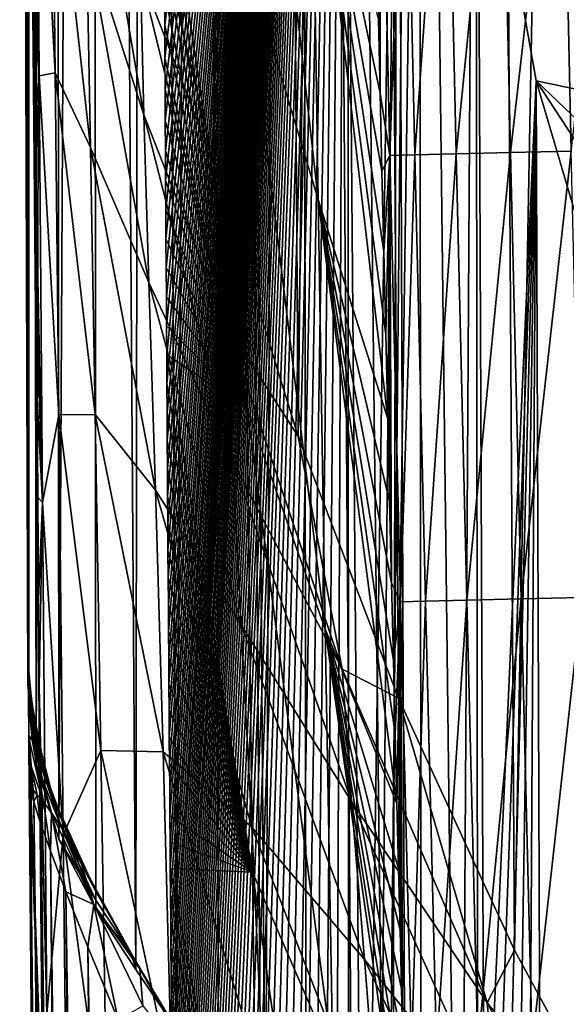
# Model space of a CAD drawing. Header units: metres. Extents: x -26 to 26, y -167 to 32.
# Tile 167 of 237: x -21.63 to -20.08, y -31.19 to -28.4. Entities that reach past the tile are written whole.
import ezdxf

# ---------------------------------------------------------------- set-up
doc = ezdxf.new("R2010")
doc.units = ezdxf.units.M
doc.layers.add('solid_12_411_043_XXX', color=7, linetype='CONTINUOUS')

msp = doc.modelspace()

# ---------------------------------------------------------------- linework, layer by layer
at = {"layer": 'solid_12_411_043_XXX'}
for points in [[(-21.606596, -30.233229, 140.61702), (-21.629992, -23.242226, 142.141403), (-21.629984, -0.003678, 9.150281)], [(-21.606596, -30.233229, 140.61702), (-21.629984, -0.003678, 9.150281), (-21.60421, -7.402684, 9.150281)], [(-21.606525, -30.214357, 140.450241), (-21.606596, -30.233229, 140.61702), (-21.60421, -7.402684, 9.150281)], [(-21.606369, -30.211931, 140.303131), (-21.606525, -30.214357, 140.450241), (-21.60421, -7.402684, 9.150281)], [(-21.60614, -30.223398, 140.174347), (-21.606369, -30.211931, 140.303131), (-21.60421, -7.402684, 9.150281)], [(-21.605854, -30.246054, 140.061676), (-21.60614, -30.223398, 140.174347), (-21.60421, -7.402684, 9.150281)], [(-21.605839, -30.247467, 140.056335), (-21.605854, -30.246054, 140.061676), (-21.60421, -7.402684, 9.150281)], [(-21.605131, -30.319208, 139.87291), (-21.605839, -30.247467, 140.056335), (-21.60421, -7.402684, 9.150281)], [(-21.605131, -30.319208, 139.87291), (-21.60421, -7.402684, 9.150281), (-21.60421, -15.596564, 55.620087)], [(-20.843248, -10.490671, 144.389786), (-21.081829, -11.266441, 144.252991), (-20.933735, -31.712854, 140.647858)], [(-20.843248, -10.490671, 144.389786), (-20.933735, -31.712854, 140.647858), (-20.818195, -31.976778, 140.601318)], [(-20.843248, -10.490671, 144.389786), (-20.590773, -32.58004, 140.494949), (-20.5, -23.443661, 142.105896)], [(-20.843248, -10.490671, 144.389786), (-20.659508, -32.38842, 140.528748), (-20.590773, -32.58004, 140.494949)], [(-20.843248, -10.490671, 144.389786), (-20.684565, -32.320274, 140.540756), (-20.659508, -32.38842, 140.528748)], [(-20.843248, -10.490671, 144.389786), (-20.818195, -31.976778, 140.601318), (-20.684565, -32.320274, 140.540756)], [(-21.081829, -11.266441, 144.252991), (-21.276321, -12.08884, 144.107986), (-21.18598, -31.258511, 140.727966)], [(-21.081829, -11.266441, 144.252991), (-21.18598, -31.258511, 140.727966), (-21.068039, -31.449934, 140.694214)], [(-21.081829, -11.266441, 144.252991), (-20.945587, -31.687706, 140.652298), (-20.933735, -31.712854, 140.647858)], [(-21.081829, -11.266441, 144.252991), (-21.068039, -31.449934, 140.694214), (-20.945587, -31.687706, 140.652298)], [(-21.276321, -12.08884, 144.107986), (-21.426945, -12.976484, 143.951477), (-21.300755, -31.088284, 140.75798)], [(-21.276321, -12.08884, 144.107986), (-21.300755, -31.088284, 140.75798), (-21.18598, -31.258511, 140.727966)], [(-21.27286, -27.990032, 101.349396), (-21.17836, -12.172759, 9.150281), (-21.078682, -28.806801, 101.205376)], [(-21.078682, -28.806801, 101.205376), (-21.17836, -12.172759, 9.150281), (-20.951834, -13.022389, 9.150281)], [(-21.426945, -12.976484, 143.951477), (-21.530231, -13.953646, 143.77919), (-21.518843, -30.718834, 140.82312)], [(-21.426945, -12.976484, 143.951477), (-21.518843, -30.718834, 140.82312), (-21.414358, -30.916773, 140.788223)], [(-21.426945, -12.976484, 143.951477), (-21.414358, -30.916773, 140.788223), (-21.300755, -31.088284, 140.75798)], [(-21.078682, -28.806801, 101.205376), (-20.951834, -13.022389, 9.150281), (-20.840628, -29.578724, 101.06926)], [(-20.840628, -29.578724, 101.06926), (-20.951834, -13.022389, 9.150281), (-20.669125, -13.850616, 9.150281)], [(-20.840628, -29.578724, 101.06926), (-20.669125, -13.850616, 9.150281), (-20.557074, -30.319592, 100.938629)], [(-20.557074, -30.319592, 100.938629), (-20.669125, -13.850616, 9.150281), (-20.329752, -14.657569, 9.150281)], [(-21.530231, -13.953646, 143.77919), (-21.585135, -15.043763, 143.586975), (-21.583694, -30.505068, 140.860809)], [(-21.530231, -13.953646, 143.77919), (-21.583694, -30.505068, 140.860809), (-21.518843, -30.718834, 140.82312)], [(-20.557074, -30.319592, 100.938629), (-20.329752, -14.657569, 9.150281), (-20.228491, -31.033964, 100.812668)], [(-20.228491, -31.033964, 100.812668), (-20.329752, -14.657569, 9.150281), (-19.938477, -15.432599, 9.150281)], [(-21.585135, -15.043763, 143.586975), (-21.60421, -16.271322, 143.370529), (-21.583694, -30.505068, 140.860809)], [(-20.228491, -31.033964, 100.812668), (-19.938477, -15.432599, 9.150281), (-19.854372, -31.724279, 100.690941)], [(-21.605131, -30.319208, 139.87291), (-21.60421, -15.596564, 55.620087), (-21.60421, -23.79044, 102.08989)], [(-21.60421, -16.271322, 143.370529), (-21.629992, -23.242226, 142.141403), (-21.606596, -30.283121, 140.899948)], [(-21.60421, -16.271322, 143.370529), (-21.606596, -30.283121, 140.899948), (-21.583694, -30.505068, 140.860809)], [(-21.606596, -30.258181, 140.758499), (-21.606596, -30.283121, 140.899948), (-21.629992, -23.242226, 142.141403)], [(-21.606596, -30.233229, 140.61702), (-21.606596, -30.258181, 140.758499), (-21.629992, -23.242226, 142.141403)], [(-20.590773, -32.58004, 140.494949), (-20.491184, -32.865692, 140.444595), (-20.5, -23.443661, 142.105896)], [(-20.382984, -33.178272, 140.389481), (-20.338354, -25.973942, 141.659744), (-20.5, -23.443661, 142.105896)], [(-20.491184, -32.865692, 140.444595), (-20.382984, -33.178272, 140.389481), (-20.5, -23.443661, 142.105896)], [(-21.605131, -30.319208, 139.87291), (-21.60421, -23.79044, 102.08989), (-21.60421, -23.792757, 102.103065)], [(-21.605131, -30.319208, 139.87291), (-21.60421, -23.792757, 102.103065), (-21.60421, -23.79509, 102.116234)], [(-21.605131, -30.319208, 139.87291), (-21.60421, -23.79509, 102.116234), (-21.60421, -24.035967, 103.482315)], [(-21.60421, -24.035967, 103.482315), (-21.60421, -27.110384, 120.918198), (-21.605131, -30.319208, 139.87291)], [(-21.218893, -28.414417, 144.326553), (-21.219398, -28.318378, 144.343491), (-20.699572, -24.104361, 145.086533)], [(-21.218397, -28.507217, 144.310196), (-21.218893, -28.414417, 144.326553), (-20.699572, -24.104361, 145.086533)], [(-21.217907, -28.596899, 144.294388), (-21.218397, -28.507217, 144.310196), (-20.699572, -24.104361, 145.086533)], [(-21.217422, -28.684603, 144.278915), (-21.217907, -28.596899, 144.294388), (-20.699572, -24.104361, 145.086533)], [(-21.216942, -28.770033, 144.263855), (-21.217422, -28.684603, 144.278915), (-20.699572, -24.104361, 145.086533)], [(-21.216463, -28.853989, 144.249054), (-21.216942, -28.770033, 144.263855), (-20.699572, -24.104361, 145.086533)], [(-21.215982, -28.937126, 144.23439), (-21.216463, -28.853989, 144.249054), (-20.699572, -24.104361, 145.086533)], [(-21.2155, -29.019234, 144.21991), (-21.215982, -28.937126, 144.23439), (-20.699572, -24.104361, 145.086533)], [(-21.215012, -29.101347, 144.205429), (-21.2155, -29.019234, 144.21991), (-20.699572, -24.104361, 145.086533)], [(-21.214514, -29.183676, 144.190918), (-21.215012, -29.101347, 144.205429), (-20.699572, -24.104361, 145.086533)], [(-21.214012, -29.265856, 144.176422), (-21.214514, -29.183676, 144.190918), (-20.699572, -24.104361, 145.086533)], [(-21.213505, -29.347797, 144.161972), (-21.214012, -29.265856, 144.176422), (-20.699572, -24.104361, 145.086533)], [(-21.21299, -29.429552, 144.147568), (-21.213505, -29.347797, 144.161972), (-20.699572, -24.104361, 145.086533)], [(-21.212477, -29.510466, 144.133301), (-21.21299, -29.429552, 144.147568), (-20.699572, -24.104361, 145.086533)], [(-21.211962, -29.590309, 144.119217), (-21.212477, -29.510466, 144.133301), (-20.699572, -24.104361, 145.086533)], [(-21.211447, -29.669321, 144.105286), (-21.211962, -29.590309, 144.119217), (-20.699572, -24.104361, 145.086533)], [(-21.210932, -29.747589, 144.091492), (-21.211447, -29.669321, 144.105286), (-20.699572, -24.104361, 145.086533)], [(-21.210415, -29.825054, 144.07782), (-21.210932, -29.747589, 144.091492), (-20.699572, -24.104361, 145.086533)], [(-21.209896, -29.902023, 144.064255), (-21.210415, -29.825054, 144.07782), (-20.699572, -24.104361, 145.086533)], [(-21.209373, -29.978626, 144.050751), (-21.209896, -29.902023, 144.064255), (-20.699572, -24.104361, 145.086533)], [(-21.208849, -30.054798, 144.037308), (-21.209373, -29.978626, 144.050751), (-20.699572, -24.104361, 145.086533)], [(-21.208321, -30.130608, 144.023941), (-21.208849, -30.054798, 144.037308), (-20.699572, -24.104361, 145.086533)], [(-21.207788, -30.206041, 144.010651), (-21.208321, -30.130608, 144.023941), (-20.699572, -24.104361, 145.086533)], [(-21.207254, -30.281126, 143.997406), (-21.207788, -30.206041, 144.010651), (-20.699572, -24.104361, 145.086533)], [(-21.206717, -30.355825, 143.984238), (-21.207254, -30.281126, 143.997406), (-20.699572, -24.104361, 145.086533)], [(-21.206177, -30.430201, 143.971115), (-21.206717, -30.355825, 143.984238), (-20.699572, -24.104361, 145.086533)], [(-21.205631, -30.504538, 143.958008), (-21.206177, -30.430201, 143.971115), (-20.699572, -24.104361, 145.086533)], [(-21.20508, -30.578783, 143.944916), (-21.205631, -30.504538, 143.958008), (-20.699572, -24.104361, 145.086533)], [(-21.204521, -30.653065, 143.931824), (-21.20508, -30.578783, 143.944916), (-20.699572, -24.104361, 145.086533)], [(-21.203957, -30.727535, 143.918686), (-21.204521, -30.653065, 143.931824), (-20.699572, -24.104361, 145.086533)], [(-21.203382, -30.80213, 143.905533), (-21.203957, -30.727535, 143.918686), (-20.699572, -24.104361, 145.086533)], [(-21.202801, -30.876823, 143.892365), (-21.203382, -30.80213, 143.905533), (-20.699572, -24.104361, 145.086533)], [(-21.202213, -30.951653, 143.879181), (-21.202801, -30.876823, 143.892365), (-20.699572, -24.104361, 145.086533)], [(-21.201612, -31.026516, 143.865982), (-21.202213, -30.951653, 143.879181), (-20.699572, -24.104361, 145.086533)], [(-21.200991, -31.101326, 143.852783), (-21.201612, -31.026516, 143.865982), (-20.699572, -24.104361, 145.086533)], [(-21.200352, -31.176115, 143.8396), (-21.200991, -31.101326, 143.852783), (-20.699572, -24.104361, 145.086533)], [(-21.199665, -31.250669, 143.826447), (-21.200352, -31.176115, 143.8396), (-20.699572, -24.104361, 145.086533)], [(-21.198935, -31.324888, 143.81337), (-21.199665, -31.250669, 143.826447), (-20.699572, -24.104361, 145.086533)], [(-21.198143, -31.398893, 143.800308), (-21.198935, -31.324888, 143.81337), (-20.699572, -24.104361, 145.086533)], [(-21.197266, -31.472755, 143.787292), (-21.198143, -31.398893, 143.800308), (-20.699572, -24.104361, 145.086533)], [(-21.19631, -31.546408, 143.774307), (-21.197266, -31.472755, 143.787292), (-20.699572, -24.104361, 145.086533)], [(-21.195246, -31.62023, 143.761292), (-21.19631, -31.546408, 143.774307), (-20.699572, -24.104361, 145.086533)], [(-21.194065, -31.694407, 143.748215), (-21.195246, -31.62023, 143.761292), (-20.699572, -24.104361, 145.086533)], [(-21.192766, -31.768814, 143.735092), (-21.194065, -31.694407, 143.748215), (-20.699572, -24.104361, 145.086533)], [(-21.19132, -31.843439, 143.721924), (-21.192766, -31.768814, 143.735092), (-20.699572, -24.104361, 145.086533)], [(-21.189739, -31.918333, 143.708725), (-21.19132, -31.843439, 143.721924), (-20.699572, -24.104361, 145.086533)], [(-21.188004, -31.99328, 143.695511), (-21.189739, -31.918333, 143.708725), (-20.699572, -24.104361, 145.086533)], [(-21.186108, -32.068047, 143.682327), (-21.188004, -31.99328, 143.695511), (-20.699572, -24.104361, 145.086533)], [(-21.184046, -32.142815, 143.669144), (-21.186108, -32.068047, 143.682327), (-20.699572, -24.104361, 145.086533)], [(-21.18178, -32.217937, 143.655899), (-21.184046, -32.142815, 143.669144), (-20.699572, -24.104361, 145.086533)], [(-21.179325, -32.293259, 143.642609), (-21.18178, -32.217937, 143.655899), (-20.699572, -24.104361, 145.086533)], [(-21.17663, -32.369221, 143.629227), (-21.179325, -32.293259, 143.642609), (-20.699572, -24.104361, 145.086533)], [(-21.173658, -32.446255, 143.615631), (-21.17663, -32.369221, 143.629227), (-20.699572, -24.104361, 145.086533)], [(-21.170422, -32.524174, 143.601898), (-21.173658, -32.446255, 143.615631), (-20.699572, -24.104361, 145.086533)], [(-21.166876, -32.602917, 143.588013), (-21.170422, -32.524174, 143.601898), (-20.699572, -24.104361, 145.086533)], [(-21.163021, -32.682545, 143.573975), (-21.166876, -32.602917, 143.588013), (-20.699572, -24.104361, 145.086533)], [(-21.158842, -32.762882, 143.559799), (-21.163021, -32.682545, 143.573975), (-20.699572, -24.104361, 145.086533)], [(-21.154327, -32.843601, 143.545578), (-21.158842, -32.762882, 143.559799), (-20.699572, -24.104361, 145.086533)], [(-21.149485, -32.924778, 143.531265), (-21.154327, -32.843601, 143.545578), (-20.699572, -24.104361, 145.086533)], [(-21.144211, -33.007183, 143.516724), (-21.149485, -32.924778, 143.531265), (-20.699572, -24.104361, 145.086533)], [(-21.138529, -33.090664, 143.502014), (-21.144211, -33.007183, 143.516724), (-20.699572, -24.104361, 145.086533)], [(-21.132357, -33.175735, 143.487015), (-21.138529, -33.090664, 143.502014), (-20.699572, -24.104361, 145.086533)], [(-21.125555, -33.263344, 143.471558), (-21.132357, -33.175735, 143.487015), (-20.699572, -24.104361, 145.086533)], [(-21.118187, -33.353134, 143.455734), (-21.125555, -33.263344, 143.471558), (-20.699572, -24.104361, 145.086533)], [(-21.110008, -33.446156, 143.439331), (-21.118187, -33.353134, 143.455734), (-20.699572, -24.104361, 145.086533)], [(-21.101007, -33.542618, 143.422318), (-21.110008, -33.446156, 143.439331), (-20.699572, -24.104361, 145.086533)], [(-21.091095, -33.642673, 143.404678), (-21.101007, -33.542618, 143.422318), (-20.699572, -24.104361, 145.086533)], [(-21.079958, -33.747345, 143.386215), (-21.091095, -33.642673, 143.404678), (-20.699572, -24.104361, 145.086533)], [(-21.067717, -33.856354, 143.367004), (-21.079958, -33.747345, 143.386215), (-20.699572, -24.104361, 145.086533)], [(-21.054008, -33.97036, 143.346893), (-21.067717, -33.856354, 143.367004), (-20.699572, -24.104361, 145.086533)], [(-21.038702, -34.089699, 143.325851), (-21.054008, -33.97036, 143.346893), (-20.699572, -24.104361, 145.086533)], [(-21.021776, -34.214317, 143.303879), (-21.038702, -34.089699, 143.325851), (-20.699572, -24.104361, 145.086533)], [(-21.002687, -34.34494, 143.280853), (-21.021776, -34.214317, 143.303879), (-20.699572, -24.104361, 145.086533)], [(-20.981619, -34.481411, 143.25679), (-21.002687, -34.34494, 143.280853), (-20.699572, -24.104361, 145.086533)], [(-20.95805, -34.624157, 143.231613), (-20.981619, -34.481411, 143.25679), (-20.699572, -24.104361, 145.086533)], [(-20.93162, -34.773605, 143.205261), (-20.95805, -34.624157, 143.231613), (-20.699572, -24.104361, 145.086533)], [(-20.902424, -34.929596, 143.17775), (-20.93162, -34.773605, 143.205261), (-20.699572, -24.104361, 145.086533)], [(-20.869602, -35.092339, 143.149063), (-20.902424, -34.929596, 143.17775), (-20.699572, -24.104361, 145.086533)], [(-20.833313, -35.261894, 143.119156), (-20.869602, -35.092339, 143.149063), (-20.699572, -24.104361, 145.086533)], [(-20.793041, -35.438156, 143.088089), (-20.833313, -35.261894, 143.119156), (-20.699572, -24.104361, 145.086533)], [(-20.748075, -35.621326, 143.055786), (-20.793041, -35.438156, 143.088089), (-20.699572, -24.104361, 145.086533)], [(-20.698662, -35.811405, 143.022263), (-20.748075, -35.621326, 143.055786), (-20.699572, -24.104361, 145.086533)], [(-20.698662, -35.811405, 143.022263), (-20.699572, -24.104361, 145.086533), (-20.558489, -26.352886, 144.690063)], [(-20.382984, -33.178272, 140.389481), (-20.324884, -38.784233, 139.401016), (-20.338354, -25.973942, 141.659744)], [(-20.338354, -25.973942, 141.659744), (-19.587418, -28.613157, 143.621078), (-20.026539, -26.253357, 144.037155)], [(-20.338354, -25.973942, 141.659744), (-19.855957, -28.464348, 141.220642), (-19.587418, -28.613157, 143.621078)], [(-20.258781, -44.691231, 138.359497), (-19.855957, -28.464348, 141.220642), (-20.338354, -25.973942, 141.659744)], [(-20.324884, -38.784233, 139.401016), (-20.258781, -44.691231, 138.359497), (-20.338354, -25.973942, 141.659744)], [(-20.644281, -36.006573, 142.987854), (-20.698662, -35.811405, 143.022263), (-20.558489, -26.352886, 144.690063)], [(-20.584625, -36.20755, 142.952423), (-20.644281, -36.006573, 142.987854), (-20.558489, -26.352886, 144.690063)], [(-20.520119, -36.412365, 142.916306), (-20.584625, -36.20755, 142.952423), (-20.558489, -26.352886, 144.690063)], [(-20.558489, -26.352886, 144.690063), (-19.145136, -27.681318, 152.579239), (-18.966589, -28.823177, 152.377899)], [(-20.16646, -28.571812, 144.298813), (-20.558489, -26.352886, 144.690063), (-18.966589, -28.823177, 152.377899)], [(-20.520119, -36.412365, 142.916306), (-20.558489, -26.352886, 144.690063), (-20.16646, -28.571812, 144.298813)], [(-21.011049, -26.88142, 155.602509), (-20.784426, -28.907873, 166.388718), (-20.803057, -27.690647, 166.473633)], [(-21.011049, -26.88142, 155.602509), (-20.999308, -28.190599, 155.438446), (-20.784426, -28.907873, 166.388718)], [(-21.60421, -27.110384, 120.918198), (-21.60421, -30.425684, 139.720154), (-21.605131, -30.319208, 139.87291)], [(-21.60421, -27.110384, 120.918198), (-21.589762, -28.143385, 116.253586), (-21.58816, -28.400448, 116.6539)], [(-21.60421, -27.110384, 120.918198), (-21.58816, -28.400448, 116.6539), (-21.58647, -28.661739, 117.038422)], [(-21.60421, -27.110384, 120.918198), (-21.58647, -28.661739, 117.038422), (-21.58544, -28.816761, 117.256653)], [(-21.60421, -27.110384, 120.918198), (-21.58544, -28.816761, 117.256653), (-21.584692, -28.927317, 117.407951)], [(-21.60421, -27.110384, 120.918198), (-21.584692, -28.927317, 117.407951), (-21.582823, -29.19734, 117.763138)], [(-21.60421, -27.110384, 120.918198), (-21.582823, -29.19734, 117.763138), (-21.580858, -29.472054, 118.104752)], [(-21.60421, -27.110384, 120.918198), (-21.580858, -29.472054, 118.104752), (-21.578794, -29.751947, 118.433754)], [(-21.60421, -27.110384, 120.918198), (-21.578794, -29.751947, 118.433754), (-21.576622, -30.038105, 118.751541)], [(-21.60421, -27.110384, 120.918198), (-21.576622, -30.038105, 118.751541), (-21.574677, -30.287758, 119.014565)], [(-21.60421, -27.110384, 120.918198), (-21.574677, -30.287758, 119.014565), (-21.574329, -30.331715, 119.059555)], [(-21.60421, -27.110384, 120.918198), (-21.574329, -30.331715, 119.059555), (-21.571896, -30.635048, 119.35994)], [(-21.60421, -27.110384, 120.918198), (-21.571896, -30.635048, 119.35994), (-21.569302, -30.949976, 119.654114)], [(-21.60421, -27.110384, 120.918198), (-21.569302, -30.949976, 119.654114), (-21.56653, -31.277983, 119.943108)], [(-21.60421, -27.110384, 120.918198), (-21.56653, -31.277983, 119.943108), (-21.564274, -31.53956, 120.16198)], [(-21.60421, -27.110384, 120.918198), (-21.564274, -31.53956, 120.16198), (-21.60421, -30.425684, 139.720154)], [(-20.609058, -27.518318, 177.329147), (-20.613436, -28.396519, 177.158356), (-20.608698, -28.606972, 177.158463)], [(-20.538458, -27.516821, 177.500244), (-20.609058, -27.518318, 177.329147), (-20.580948, -28.782772, 177.329712)], [(-20.580948, -28.782772, 177.329712), (-20.609058, -27.518318, 177.329147), (-20.608698, -28.606972, 177.158463)], [(-20.510283, -28.781183, 177.500687), (-20.538458, -27.516821, 177.500244), (-20.580948, -28.782772, 177.329712)], [(-20.421339, -27.514309, 177.652252), (-20.538458, -27.516821, 177.500244), (-20.510283, -28.781183, 177.500687)], [(-20.39316, -28.778519, 177.652557), (-20.421339, -27.514309, 177.652252), (-20.510283, -28.781183, 177.500687)], [(-20.267523, -27.510992, 177.766953), (-20.421339, -27.514309, 177.652252), (-20.39316, -28.778519, 177.652557)], [(-20.239395, -28.775003, 177.767151), (-20.267523, -27.510992, 177.766953), (-20.39316, -28.778519, 177.652557)], [(-20.095404, -27.507265, 177.834824), (-20.267523, -27.510992, 177.766953), (-20.239395, -28.775003, 177.767151)], [(-20.067356, -28.771057, 177.834946), (-20.095404, -27.507265, 177.834824), (-20.239395, -28.775003, 177.767151)], [(-19.923771, -27.539829, 177.855759), (-20.095404, -27.507265, 177.834824), (-20.067356, -28.771057, 177.834946)], [(-21.574823, -28.557068, 114.794289), (-21.592997, -27.590584, 115.308632), (-21.581453, -27.574469, 112.774391)], [(-21.529648, -28.549376, 112.323257), (-21.581453, -27.574469, 112.774391), (-21.537733, -27.779505, 110.274712)], [(-21.574823, -28.557068, 114.794289), (-21.581453, -27.574469, 112.774391), (-21.529648, -28.549376, 112.323257)], [(-21.592699, -27.643778, 115.405037), (-21.592997, -27.590584, 115.308632), (-21.574823, -28.557068, 114.794289)], [(-21.591276, -27.891047, 115.837334), (-21.592699, -27.643778, 115.405037), (-21.574823, -28.557068, 114.794289)], [(-21.278524, -28.668215, 105.469765), (-21.448137, -27.671724, 105.748589), (-21.287424, -28.268211, 103.419571)], [(-21.440689, -28.159346, 107.832153), (-21.448137, -27.671724, 105.748589), (-21.278524, -28.668215, 105.469765)], [(-20.803057, -27.690647, 166.473633), (-20.608698, -28.606972, 177.158463), (-20.613436, -28.396519, 177.158356)], [(-20.803057, -27.690647, 166.473633), (-20.603687, -28.82756, 177.158585), (-20.608698, -28.606972, 177.158463)], [(-20.803057, -27.690647, 166.473633), (-20.598461, -29.055305, 177.158691), (-20.603687, -28.82756, 177.158585)], [(-20.803057, -27.690647, 166.473633), (-20.593031, -29.289677, 177.158813), (-20.598461, -29.055305, 177.158691)], [(-20.803057, -27.690647, 166.473633), (-20.587431, -29.528954, 177.158936), (-20.593031, -29.289677, 177.158813)], [(-20.803057, -27.690647, 166.473633), (-20.784426, -28.907873, 166.388718), (-20.587431, -29.528954, 177.158936)], [(-21.429821, -28.760258, 109.884766), (-21.537733, -27.779505, 110.274712), (-21.440689, -28.159346, 107.832153)], [(-21.529648, -28.549376, 112.323257), (-21.537733, -27.779505, 110.274712), (-21.429821, -28.760258, 109.884766)], [(-21.589762, -28.143385, 116.253586), (-21.591276, -27.891047, 115.837334), (-21.574823, -28.557068, 114.794289)], [(-20.985828, -29.500736, 155.274002), (-21.221504, -27.897144, 144.41777), (-21.220966, -28.008268, 144.398178)], [(-20.999308, -28.190599, 155.438446), (-21.221504, -27.897144, 144.41777), (-20.985828, -29.500736, 155.274002)], [(-21.287424, -28.268211, 103.419571), (-21.27286, -27.990032, 101.349396), (-21.078682, -28.806801, 101.205376)], [(-20.985828, -29.500736, 155.274002), (-21.220966, -28.008268, 144.398178), (-21.220434, -28.115551, 144.379257)], [(-20.985828, -29.500736, 155.274002), (-21.220434, -28.115551, 144.379257), (-21.219912, -28.218966, 144.361023)], [(-21.58816, -28.400448, 116.6539), (-21.589762, -28.143385, 116.253586), (-21.574823, -28.557068, 114.794289)], [(-21.264151, -29.14291, 107.503983), (-21.440689, -28.159346, 107.832153), (-21.278524, -28.668215, 105.469765)], [(-21.429821, -28.760258, 109.884766), (-21.440689, -28.159346, 107.832153), (-21.264151, -29.14291, 107.503983)], [(-20.999308, -28.190599, 155.438446), (-20.76432, -30.124466, 166.30368), (-20.784426, -28.907873, 166.388718)], [(-20.999308, -28.190599, 155.438446), (-20.985828, -29.500736, 155.274002), (-20.76432, -30.124466, 166.30368)], [(-20.985828, -29.500736, 155.274002), (-21.219912, -28.218966, 144.361023), (-21.219398, -28.318378, 144.343491)], [(-21.043932, -29.263388, 103.196747), (-21.287424, -28.268211, 103.419571), (-21.078682, -28.806801, 101.205376)], [(-21.278524, -28.668215, 105.469765), (-21.287424, -28.268211, 103.419571), (-21.043932, -29.263388, 103.196747)], [(-20.985828, -29.500736, 155.274002), (-21.219398, -28.318378, 144.343491), (-21.218893, -28.414417, 144.326553)], [(-21.58647, -28.661739, 117.038422), (-21.58816, -28.400448, 116.6539), (-21.574823, -28.557068, 114.794289)], [(-20.985828, -29.500736, 155.274002), (-21.218893, -28.414417, 144.326553), (-21.218397, -28.507217, 144.310196)], [(-20.258781, -44.691231, 138.359497), (-19.060413, -30.875582, 140.795486), (-19.855957, -28.464348, 141.220642)], [(-20.985828, -29.500736, 155.274002), (-21.218397, -28.507217, 144.310196), (-21.217907, -28.596899, 144.294388)], [(-21.519337, -29.517136, 114.288147), (-21.574823, -28.557068, 114.794289), (-21.529648, -28.549376, 112.323257)], [(-21.416018, -29.516365, 111.880646), (-21.529648, -28.549376, 112.323257), (-21.429821, -28.760258, 109.884766)], [(-21.519337, -29.517136, 114.288147), (-21.529648, -28.549376, 112.323257), (-21.416018, -29.516365, 111.880646)], [(-21.58544, -28.816761, 117.256653), (-21.58647, -28.661739, 117.038422), (-21.574823, -28.557068, 114.794289)], [(-21.565672, -29.765467, 116.686707), (-21.58544, -28.816761, 117.256653), (-21.574823, -28.557068, 114.794289)], [(-21.565672, -29.765467, 116.686707), (-21.574823, -28.557068, 114.794289), (-21.519337, -29.517136, 114.288147)], [(-20.451141, -36.617599, 142.880112), (-20.520119, -36.412365, 142.916306), (-20.16646, -28.571812, 144.298813)], [(-20.377523, -36.824314, 142.843674), (-20.451141, -36.617599, 142.880112), (-20.16646, -28.571812, 144.298813)], [(-20.299921, -37.030243, 142.807358), (-20.377523, -36.824314, 142.843674), (-20.16646, -28.571812, 144.298813)], [(-20.218588, -37.234383, 142.771362), (-20.299921, -37.030243, 142.807358), (-20.16646, -28.571812, 144.298813)], [(-20.133419, -37.437233, 142.735596), (-20.218588, -37.234383, 142.771362), (-20.16646, -28.571812, 144.298813)], [(-20.16646, -28.571812, 144.298813), (-18.966589, -28.823177, 152.377899), (-18.718069, -29.951546, 152.17894)], [(-18.711138, -30.791401, 150.271927), (-20.16646, -28.571812, 144.298813), (-18.718069, -29.951546, 152.17894)], [(-18.711138, -30.791401, 150.271927), (-19.528271, -30.734606, 143.91745), (-20.16646, -28.571812, 144.298813)], [(-20.133419, -37.437233, 142.735596), (-20.16646, -28.571812, 144.298813), (-19.528271, -30.734606, 143.91745)], [(-20.985828, -29.500736, 155.274002), (-21.217907, -28.596899, 144.294388), (-21.217422, -28.684603, 144.278915)], [(-20.580948, -28.782772, 177.329712), (-20.608698, -28.606972, 177.158463), (-20.603687, -28.82756, 177.158585)], [(-21.027285, -29.650791, 105.201706), (-21.278524, -28.668215, 105.469765), (-21.043932, -29.263388, 103.196747)], [(-21.264151, -29.14291, 107.503983), (-21.278524, -28.668215, 105.469765), (-21.027285, -29.650791, 105.201706)], [(-20.985828, -29.500736, 155.274002), (-21.217422, -28.684603, 144.278915), (-21.216942, -28.770033, 144.263855)], [(-21.245413, -29.73037, 109.507133), (-21.429821, -28.760258, 109.884766), (-21.264151, -29.14291, 107.503983)], [(-21.416018, -29.516365, 111.880646), (-21.429821, -28.760258, 109.884766), (-21.245413, -29.73037, 109.507133)], [(-20.985828, -29.500736, 155.274002), (-21.216942, -28.770033, 144.263855), (-21.216463, -28.853989, 144.249054)], [(-20.239395, -28.775003, 177.767151), (-20.39316, -28.778519, 177.652557), (-20.363392, -30.042671, 177.652847)], [(-20.209681, -30.038965, 177.767334), (-20.239395, -28.775003, 177.767151), (-20.363392, -30.042671, 177.652847)], [(-20.067356, -28.771057, 177.834946), (-20.239395, -28.775003, 177.767151), (-20.209681, -30.038965, 177.767334)], [(-20.037722, -30.034807, 177.835068), (-20.067356, -28.771057, 177.834946), (-20.209681, -30.038965, 177.767334)], [(-20.580948, -28.782772, 177.329712), (-20.603687, -28.82756, 177.158585), (-20.598461, -29.055305, 177.158691)], [(-20.580948, -28.782772, 177.329712), (-20.598461, -29.055305, 177.158691), (-20.593031, -29.289677, 177.158813)], [(-20.580948, -28.782772, 177.329712), (-20.593031, -29.289677, 177.158813), (-20.587431, -29.528954, 177.158936)], [(-20.580948, -28.782772, 177.329712), (-20.587431, -29.528954, 177.158936), (-20.581902, -29.762941, 177.159058)], [(-20.580948, -28.782772, 177.329712), (-20.581902, -29.762941, 177.159058), (-20.576405, -29.993345, 177.15918)], [(-20.510283, -28.781183, 177.500687), (-20.580948, -28.782772, 177.329712), (-20.551249, -30.047169, 177.330276)], [(-20.551249, -30.047169, 177.330276), (-20.580948, -28.782772, 177.329712), (-20.576405, -29.993345, 177.15918)], [(-20.480518, -30.045485, 177.501114), (-20.510283, -28.781183, 177.500687), (-20.551249, -30.047169, 177.330276)], [(-20.39316, -28.778519, 177.652557), (-20.510283, -28.781183, 177.500687), (-20.480518, -30.045485, 177.501114)], [(-20.363392, -30.042671, 177.652847), (-20.39316, -28.778519, 177.652557), (-20.480518, -30.045485, 177.501114)], [(-21.584692, -28.927317, 117.407951), (-21.58544, -28.816761, 117.256653), (-21.565672, -29.765467, 116.686707)], [(-21.043932, -29.263388, 103.196747), (-21.078682, -28.806801, 101.205376), (-20.840628, -29.578724, 101.06926)], [(-20.985828, -29.500736, 155.274002), (-21.216463, -28.853989, 144.249054), (-21.215982, -28.937126, 144.23439)], [(-20.784426, -28.907873, 166.388718), (-20.581902, -29.762941, 177.159058), (-20.587431, -29.528954, 177.158936)], [(-20.784426, -28.907873, 166.388718), (-20.576405, -29.993345, 177.15918), (-20.581902, -29.762941, 177.159058)], [(-20.784426, -28.907873, 166.388718), (-20.571098, -30.213614, 177.159302), (-20.576405, -29.993345, 177.15918)], [(-20.784426, -28.907873, 166.388718), (-20.566055, -30.42119, 177.159409), (-20.571098, -30.213614, 177.159302)], [(-20.784426, -28.907873, 166.388718), (-20.561241, -30.617752, 177.1595), (-20.566055, -30.42119, 177.159409)], [(-20.784426, -28.907873, 166.388718), (-20.76432, -30.124466, 166.30368), (-20.561241, -30.617752, 177.1595)], [(-21.582823, -29.19734, 117.763138), (-21.584692, -28.927317, 117.407951), (-21.565672, -29.765467, 116.686707)], [(-20.985828, -29.500736, 155.274002), (-21.215982, -28.937126, 144.23439), (-21.2155, -29.019234, 144.21991)], [(-20.985828, -29.500736, 155.274002), (-21.2155, -29.019234, 144.21991), (-21.215012, -29.101347, 144.205429)], [(-20.985828, -29.500736, 155.274002), (-21.215012, -29.101347, 144.205429), (-21.214514, -29.183676, 144.190918)], [(-21.002651, -30.111935, 107.190796), (-21.264151, -29.14291, 107.503983), (-21.027285, -29.650791, 105.201706)], [(-21.245413, -29.73037, 109.507133), (-21.264151, -29.14291, 107.503983), (-21.002651, -30.111935, 107.190796)], [(-20.985828, -29.500736, 155.274002), (-21.214514, -29.183676, 144.190918), (-21.214012, -29.265856, 144.176422)], [(-21.580858, -29.472054, 118.104752), (-21.582823, -29.19734, 117.763138), (-21.565672, -29.765467, 116.686707)], [(-20.985828, -29.500736, 155.274002), (-21.214012, -29.265856, 144.176422), (-21.213505, -29.347797, 144.161972)], [(-20.716639, -30.237751, 102.982613), (-21.043932, -29.263388, 103.196747), (-20.840628, -29.578724, 101.06926)], [(-21.027285, -29.650791, 105.201706), (-21.043932, -29.263388, 103.196747), (-20.716639, -30.237751, 102.982613)], [(-20.970629, -30.812397, 155.108994), (-21.213505, -29.347797, 144.161972), (-21.21299, -29.429552, 144.147568)], [(-20.985828, -29.500736, 155.274002), (-21.213505, -29.347797, 144.161972), (-20.970629, -30.812397, 155.108994)], [(-20.970629, -30.812397, 155.108994), (-21.21299, -29.429552, 144.147568), (-21.212477, -29.510466, 144.133301)], [(-21.578794, -29.751947, 118.433754), (-21.580858, -29.472054, 118.104752), (-21.565672, -29.765467, 116.686707)], [(-20.985828, -29.500736, 155.274002), (-20.742773, -31.33979, 166.21843), (-20.76432, -30.124466, 166.30368)], [(-20.985828, -29.500736, 155.274002), (-20.970629, -30.812397, 155.108994), (-20.742773, -31.33979, 166.21843)], [(-21.506628, -30.706732, 116.126274), (-21.565672, -29.765467, 116.686707), (-21.519337, -29.517136, 114.288147)], [(-21.399849, -30.468206, 113.792183), (-21.519337, -29.517136, 114.288147), (-21.416018, -29.516365, 111.880646)], [(-21.506628, -30.706732, 116.126274), (-21.519337, -29.517136, 114.288147), (-21.399849, -30.468206, 113.792183)], [(-21.223249, -30.471769, 111.453125), (-21.416018, -29.516365, 111.880646), (-21.245413, -29.73037, 109.507133)], [(-21.399849, -30.468206, 113.792183), (-21.416018, -29.516365, 111.880646), (-21.223249, -30.471769, 111.453125)], [(-20.970629, -30.812397, 155.108994), (-21.212477, -29.510466, 144.133301), (-21.211962, -29.590309, 144.119217)], [(-20.716639, -30.237751, 102.982613), (-20.840628, -29.578724, 101.06926), (-20.557074, -30.319592, 100.938629)], [(-20.970629, -30.812397, 155.108994), (-21.211962, -29.590309, 144.119217), (-21.211447, -29.669321, 144.105286)], [(-20.690065, -30.612795, 104.94725), (-21.027285, -29.650791, 105.201706), (-20.716639, -30.237751, 102.982613)], [(-21.002651, -30.111935, 107.190796), (-21.027285, -29.650791, 105.201706), (-20.690065, -30.612795, 104.94725)], [(-20.970629, -30.812397, 155.108994), (-21.211447, -29.669321, 144.105286), (-21.210932, -29.747589, 144.091492)], [(-20.972773, -30.6852, 109.148735), (-21.245413, -29.73037, 109.507133), (-21.002651, -30.111935, 107.190796)], [(-21.223249, -30.471769, 111.453125), (-21.245413, -29.73037, 109.507133), (-20.972773, -30.6852, 109.148735)], [(-20.970629, -30.812397, 155.108994), (-21.210932, -29.747589, 144.091492), (-21.210415, -29.825054, 144.07782)], [(-21.576622, -30.038105, 118.751541), (-21.578794, -29.751947, 118.433754), (-21.565672, -29.765467, 116.686707)], [(-21.574677, -30.287758, 119.014565), (-21.576622, -30.038105, 118.751541), (-21.565672, -29.765467, 116.686707)], [(-21.553392, -31.21294, 118.3936), (-21.574677, -30.287758, 119.014565), (-21.565672, -29.765467, 116.686707)], [(-21.553392, -31.21294, 118.3936), (-21.565672, -29.765467, 116.686707), (-21.506628, -30.706732, 116.126274)], [(-20.970629, -30.812397, 155.108994), (-21.210415, -29.825054, 144.07782), (-21.209896, -29.902023, 144.064255)], [(-20.970629, -30.812397, 155.108994), (-21.209896, -29.902023, 144.064255), (-21.209373, -29.978626, 144.050751)], [(-20.970629, -30.812397, 155.108994), (-21.209373, -29.978626, 144.050751), (-21.208849, -30.054798, 144.037308)], [(-20.551249, -30.047169, 177.330276), (-20.576405, -29.993345, 177.15918), (-20.571098, -30.213614, 177.159302)], [(-20.970629, -30.812397, 155.108994), (-21.208849, -30.054798, 144.037308), (-21.208321, -30.130608, 144.023941)], [(-20.551249, -30.047169, 177.330276), (-20.571098, -30.213614, 177.159302), (-20.566055, -30.42119, 177.159409)], [(-20.551249, -30.047169, 177.330276), (-20.566055, -30.42119, 177.159409), (-20.561241, -30.617752, 177.1595)], [(-20.551249, -30.047169, 177.330276), (-20.561241, -30.617752, 177.1595), (-20.556677, -30.80271, 177.159592)], [(-20.551249, -30.047169, 177.330276), (-20.556677, -30.80271, 177.159592), (-20.552351, -30.976761, 177.159683)], [(-20.551249, -30.047169, 177.330276), (-20.552351, -30.976761, 177.159683), (-20.548182, -31.143349, 177.159775)], [(-20.480518, -30.045485, 177.501114), (-20.551249, -30.047169, 177.330276), (-20.519957, -31.311506, 177.330841)], [(-20.551249, -30.047169, 177.330276), (-20.548182, -31.143349, 177.159775), (-20.544184, -31.302122, 177.159851)], [(-20.519957, -31.311506, 177.330841), (-20.551249, -30.047169, 177.330276), (-20.544184, -31.302122, 177.159851)], [(-20.449163, -31.309729, 177.501541), (-20.480518, -30.045485, 177.501114), (-20.519957, -31.311506, 177.330841)], [(-20.363392, -30.042671, 177.652847), (-20.480518, -30.045485, 177.501114), (-20.449163, -31.309729, 177.501541)], [(-20.332035, -31.306768, 177.653152), (-20.363392, -30.042671, 177.652847), (-20.449163, -31.309729, 177.501541)], [(-20.209681, -30.038965, 177.767334), (-20.363392, -30.042671, 177.652847), (-20.332035, -31.306768, 177.653152)], [(-20.178375, -31.302874, 177.767517), (-20.209681, -30.038965, 177.767334), (-20.332035, -31.306768, 177.653152)], [(-20.037722, -30.034807, 177.835068), (-20.209681, -30.038965, 177.767334), (-20.178375, -31.302874, 177.767517)], [(-20.006493, -31.29851, 177.835205), (-20.037722, -30.034807, 177.835068), (-20.178375, -31.302874, 177.767517)], [(-20.652657, -31.06004, 106.89621), (-21.002651, -30.111935, 107.190796), (-20.690065, -30.612795, 104.94725)], [(-20.972773, -30.6852, 109.148735), (-21.002651, -30.111935, 107.190796), (-20.652657, -31.06004, 106.89621)], [(-20.970629, -30.812397, 155.108994), (-21.208321, -30.130608, 144.023941), (-21.207788, -30.206041, 144.010651)], [(-20.76432, -30.124466, 166.30368), (-20.556677, -30.80271, 177.159592), (-20.561241, -30.617752, 177.1595)], [(-20.76432, -30.124466, 166.30368), (-20.552351, -30.976761, 177.159683), (-20.556677, -30.80271, 177.159592)], [(-20.76432, -30.124466, 166.30368), (-20.548182, -31.143349, 177.159775), (-20.552351, -30.976761, 177.159683)], [(-20.76432, -30.124466, 166.30368), (-20.544184, -31.302122, 177.159851), (-20.548182, -31.143349, 177.159775)], [(-20.76432, -30.124466, 166.30368), (-20.540333, -31.454081, 177.159927), (-20.544184, -31.302122, 177.159851)], [(-20.76432, -30.124466, 166.30368), (-20.536627, -31.599518, 177.160004), (-20.540333, -31.454081, 177.159927)], [(-20.76432, -30.124466, 166.30368), (-20.53306, -31.73867, 177.16008), (-20.536627, -31.599518, 177.160004)], [(-20.76432, -30.124466, 166.30368), (-20.742773, -31.33979, 166.21843), (-20.53306, -31.73867, 177.16008)], [(-21.583805, -30.454632, 140.578003), (-21.606596, -30.233229, 140.61702), (-21.606525, -30.214357, 140.450241)], [(-21.595346, -30.367207, 140.421951), (-21.606525, -30.214357, 140.450241), (-21.606369, -30.211931, 140.303131)], [(-21.595346, -30.367207, 140.421951), (-21.583805, -30.454632, 140.578003), (-21.606525, -30.214357, 140.450241)], [(-21.602995, -30.296324, 140.248993), (-21.606369, -30.211931, 140.303131), (-21.60614, -30.223398, 140.174347)], [(-21.595346, -30.367207, 140.421951), (-21.606369, -30.211931, 140.303131), (-21.602995, -30.296324, 140.248993)], [(-21.602995, -30.296324, 140.248993), (-21.60614, -30.223398, 140.174347), (-21.605854, -30.246054, 140.061676)], [(-20.970629, -30.812397, 155.108994), (-21.207788, -30.206041, 144.010651), (-21.207254, -30.281126, 143.997406)], [(-21.583805, -30.454632, 140.578003), (-21.606596, -30.258181, 140.758499), (-21.606596, -30.233229, 140.61702)], [(-21.602995, -30.296324, 140.248993), (-21.605854, -30.246054, 140.061676), (-21.605839, -30.247467, 140.056335)], [(-21.594692, -30.438061, 139.975128), (-21.605839, -30.247467, 140.056335), (-21.605131, -30.319208, 139.87291)], [(-21.574986, -30.488998, 140.186676), (-21.602995, -30.296324, 140.248993), (-21.605839, -30.247467, 140.056335)], [(-21.594692, -30.438061, 139.975128), (-21.574986, -30.488998, 140.186676), (-21.605839, -30.247467, 140.056335)], [(-20.305304, -31.182936, 102.778809), (-20.716639, -30.237751, 102.982613), (-20.557074, -30.319592, 100.938629)], [(-20.690065, -30.612795, 104.94725), (-20.716639, -30.237751, 102.982613), (-20.305304, -31.182936, 102.778809)], [(-21.583805, -30.454632, 140.578003), (-21.606596, -30.283121, 140.899948), (-21.606596, -30.258181, 140.758499)], [(-20.970629, -30.812397, 155.108994), (-21.207254, -30.281126, 143.997406), (-21.206717, -30.355825, 143.984238)], [(-21.583805, -30.454632, 140.578003), (-21.583694, -30.505068, 140.860809), (-21.606596, -30.283121, 140.899948)], [(-21.549137, -30.568777, 140.373367), (-21.595346, -30.367207, 140.421951), (-21.602995, -30.296324, 140.248993)], [(-21.574986, -30.488998, 140.186676), (-21.549137, -30.568777, 140.373367), (-21.602995, -30.296324, 140.248993)], [(-21.574329, -30.331715, 119.059555), (-21.574677, -30.287758, 119.014565), (-21.553392, -31.21294, 118.3936)], [(-21.594692, -30.438061, 139.975128), (-21.605131, -30.319208, 139.87291), (-21.60421, -30.425684, 139.720154)], [(-21.537577, -32.902134, 119.865105), (-21.574329, -30.331715, 119.059555), (-21.553392, -31.21294, 118.3936)], [(-21.56012, -32.009304, 120.531654), (-21.571896, -30.635048, 119.35994), (-21.574329, -30.331715, 119.059555)], [(-21.537577, -32.902134, 119.865105), (-21.56012, -32.009304, 120.531654), (-21.574329, -30.331715, 119.059555)], [(-20.305304, -31.182936, 102.778809), (-20.557074, -30.319592, 100.938629), (-20.228491, -31.033964, 100.812668)], [(-20.970629, -30.812397, 155.108994), (-21.206717, -30.355825, 143.984238), (-21.206177, -30.430201, 143.971115)], [(-21.595346, -30.367207, 140.421951), (-21.518431, -30.669949, 140.540039), (-21.583805, -30.454632, 140.578003)], [(-21.549137, -30.568777, 140.373367), (-21.518431, -30.669949, 140.540039), (-21.595346, -30.367207, 140.421951)], [(-21.60364, -30.493042, 139.663116), (-21.60421, -30.425684, 139.720154), (-21.564274, -31.53956, 120.16198)], [(-21.604124, -30.432194, 139.72641), (-21.60421, -30.425684, 139.720154), (-21.591591, -30.58065, 139.804993)], [(-21.60364, -30.493042, 139.663116), (-21.591591, -30.58065, 139.804993), (-21.60421, -30.425684, 139.720154)], [(-21.594692, -30.438061, 139.975128), (-21.60421, -30.425684, 139.720154), (-21.604124, -30.432194, 139.72641)], [(-21.597965, -30.509991, 139.801636), (-21.604124, -30.432194, 139.72641), (-21.591591, -30.58065, 139.804993)], [(-21.597965, -30.509991, 139.801636), (-21.562866, -30.61339, 139.977921), (-21.604124, -30.432194, 139.72641)], [(-21.594692, -30.438061, 139.975128), (-21.604124, -30.432194, 139.72641), (-21.562866, -30.61339, 139.977921)], [(-21.594692, -30.438061, 139.975128), (-21.539562, -30.644171, 140.084274), (-21.511511, -30.686514, 140.195724)], [(-21.594692, -30.438061, 139.975128), (-21.562866, -30.61339, 139.977921), (-21.539562, -30.644171, 140.084274)], [(-21.594692, -30.438061, 139.975128), (-21.511511, -30.686514, 140.195724), (-21.574986, -30.488998, 140.186676)], [(-20.970629, -30.812397, 155.108994), (-21.206177, -30.430201, 143.971115), (-21.205631, -30.504538, 143.958008)], [(-21.583805, -30.454632, 140.578003), (-21.518431, -30.669949, 140.540039), (-21.583694, -30.505068, 140.860809)], [(-21.381477, -31.638083, 115.57766), (-21.506628, -30.706732, 116.126274), (-21.399849, -30.468206, 113.792183)], [(-21.198652, -31.406837, 113.314133), (-21.399849, -30.468206, 113.792183), (-21.223249, -30.471769, 111.453125)], [(-21.381477, -31.638083, 115.57766), (-21.399849, -30.468206, 113.792183), (-21.198652, -31.406837, 113.314133)], [(-20.939095, -31.411167, 111.049118), (-21.223249, -30.471769, 111.453125), (-20.972773, -30.6852, 109.148735)], [(-21.198652, -31.406837, 113.314133), (-21.223249, -30.471769, 111.453125), (-20.939095, -31.411167, 111.049118)], [(-21.60364, -30.493042, 139.663116), (-21.564274, -31.53956, 120.16198), (-21.60339, -30.525051, 139.644714)], [(-21.60364, -30.493042, 139.663116), (-21.598606, -30.571409, 139.738388), (-21.591591, -30.58065, 139.804993)], [(-21.60364, -30.493042, 139.663116), (-21.60339, -30.525051, 139.644714), (-21.598606, -30.571409, 139.738388)], [(-21.574986, -30.488998, 140.186676), (-21.511511, -30.686514, 140.195724), (-21.480255, -30.73958, 140.306671)], [(-21.574986, -30.488998, 140.186676), (-21.480255, -30.73958, 140.306671), (-21.549137, -30.568777, 140.373367)], [(-20.970629, -30.812397, 155.108994), (-21.205631, -30.504538, 143.958008), (-21.20508, -30.578783, 143.944916)], [(-21.60339, -30.525051, 139.644714), (-21.564274, -31.53956, 120.16198), (-21.603174, -30.553513, 139.633575)], [(-21.60339, -30.525051, 139.644714), (-21.603174, -30.553513, 139.633575), (-21.598606, -30.571409, 139.738388)], [(-21.597965, -30.509991, 139.801636), (-21.591591, -30.58065, 139.804993), (-21.580301, -30.593397, 139.882385)], [(-21.597965, -30.509991, 139.801636), (-21.580301, -30.593397, 139.882385), (-21.562866, -30.61339, 139.977921)], [(-21.518431, -30.669949, 140.540039), (-21.518843, -30.718834, 140.82312), (-21.583694, -30.505068, 140.860809)], [(-21.603174, -30.553513, 139.633575), (-21.570131, -34.311176, 138.970978), (-21.448511, -44.522945, 137.329163)], [(-21.600056, -30.575731, 139.716873), (-21.603174, -30.553513, 139.633575), (-21.448511, -44.522945, 137.329163)], [(-21.564274, -31.53956, 120.16198), (-21.570131, -34.311176, 138.970978), (-21.603174, -30.553513, 139.633575)], [(-21.598606, -30.571409, 139.738388), (-21.603174, -30.553513, 139.633575), (-21.600056, -30.575731, 139.716873)], [(-21.598606, -30.571409, 139.738388), (-21.600056, -30.575731, 139.716873), (-21.590055, -30.61375, 139.801346)], [(-21.590055, -30.61375, 139.801346), (-21.600056, -30.575731, 139.716873), (-21.448511, -44.522945, 137.329163)], [(-21.591591, -30.58065, 139.804993), (-21.598606, -30.571409, 139.738388), (-21.590055, -30.61375, 139.801346)], [(-21.580301, -30.593397, 139.882385), (-21.591591, -30.58065, 139.804993), (-21.590055, -30.61375, 139.801346)], [(-21.549137, -30.568777, 140.373367), (-21.414343, -30.86692, 140.505341), (-21.518431, -30.669949, 140.540039)], [(-21.549137, -30.568777, 140.373367), (-21.457771, -30.781027, 140.379395), (-21.414343, -30.86692, 140.505341)], [(-21.549137, -30.568777, 140.373367), (-21.480255, -30.73958, 140.306671), (-21.457771, -30.781027, 140.379395)], [(-20.970629, -30.812397, 155.108994), (-21.20508, -30.578783, 143.944916), (-21.204521, -30.653065, 143.931824)], [(-21.580301, -30.593397, 139.882385), (-21.590055, -30.61375, 139.801346), (-21.571779, -30.670809, 139.887726)], [(-21.590055, -30.61375, 139.801346), (-21.448511, -44.522945, 137.329163), (-21.417955, -44.549351, 137.480865)], [(-21.571779, -30.670809, 139.887726), (-21.590055, -30.61375, 139.801346), (-21.417955, -44.549351, 137.480865)], [(-21.562866, -30.61339, 139.977921), (-21.580301, -30.593397, 139.882385), (-21.571779, -30.670809, 139.887726)], [(-21.562866, -30.61339, 139.977921), (-21.571779, -30.670809, 139.887726), (-21.542849, -30.752682, 139.977051)], [(-21.562866, -30.61339, 139.977921), (-21.542849, -30.752682, 139.977051), (-21.539562, -30.644171, 140.084274)], [(-20.268229, -31.546139, 104.708168), (-20.690065, -30.612795, 104.94725), (-20.305304, -31.182936, 102.778809)], [(-20.652657, -31.06004, 106.89621), (-20.690065, -30.612795, 104.94725), (-20.268229, -31.546139, 104.708168)], [(-21.56653, -31.277983, 119.943108), (-21.569302, -30.949976, 119.654114), (-21.571896, -30.635048, 119.35994)], [(-21.564274, -31.53956, 120.16198), (-21.56653, -31.277983, 119.943108), (-21.571896, -30.635048, 119.35994)], [(-21.563566, -31.620522, 120.227776), (-21.564274, -31.53956, 120.16198), (-21.571896, -30.635048, 119.35994)], [(-21.560394, -31.978706, 120.508423), (-21.563566, -31.620522, 120.227776), (-21.571896, -30.635048, 119.35994)], [(-21.56012, -32.009304, 120.531654), (-21.560394, -31.978706, 120.508423), (-21.571896, -30.635048, 119.35994)], [(-21.539562, -30.644171, 140.084274), (-21.542849, -30.752682, 139.977051), (-21.499382, -30.867939, 140.070129)], [(-21.539562, -30.644171, 140.084274), (-21.499382, -30.867939, 140.070129), (-21.419668, -30.904259, 140.267853)], [(-21.511511, -30.686514, 140.195724), (-21.539562, -30.644171, 140.084274), (-21.419668, -30.904259, 140.267853)], [(-21.542849, -30.752682, 139.977051), (-21.571779, -30.670809, 139.887726), (-21.417955, -44.549351, 137.480865)], [(-21.518431, -30.669949, 140.540039), (-21.41436, -30.891832, 140.64679), (-21.518843, -30.718834, 140.82312)], [(-21.518431, -30.669949, 140.540039), (-21.414343, -30.86692, 140.505341), (-21.41436, -30.891832, 140.64679)], [(-20.970629, -30.812397, 155.108994), (-21.204521, -30.653065, 143.931824), (-21.203957, -30.727535, 143.918686)], [(-21.480255, -30.73958, 140.306671), (-21.511511, -30.686514, 140.195724), (-21.419668, -30.904259, 140.267853)], [(-20.60919, -31.618649, 108.81395), (-20.972773, -30.6852, 109.148735), (-20.652657, -31.06004, 106.89621)], [(-20.939095, -31.411167, 111.049118), (-20.972773, -30.6852, 109.148735), (-20.60919, -31.618649, 108.81395)], [(-21.491093, -32.129093, 117.782333), (-21.553392, -31.21294, 118.3936), (-21.506628, -30.706732, 116.126274)], [(-21.41436, -30.891832, 140.64679), (-21.414358, -30.916773, 140.788223), (-21.518843, -30.718834, 140.82312)], [(-21.491093, -32.129093, 117.782333), (-21.506628, -30.706732, 116.126274), (-21.381477, -31.638083, 115.57766)], [(-20.970629, -30.812397, 155.108994), (-21.203957, -30.727535, 143.918686), (-21.203382, -30.80213, 143.905533)], [(-21.542849, -30.752682, 139.977051), (-21.417955, -44.549351, 137.480865), (-21.367559, -44.574615, 137.62738)], [(-21.499382, -30.867939, 140.070129), (-21.542849, -30.752682, 139.977051), (-21.367559, -44.574615, 137.62738)], [(-21.480255, -30.73958, 140.306671), (-21.419668, -30.904259, 140.267853), (-21.457771, -30.781027, 140.379395)], [(-20.044613, -37.638302, 142.700134), (-20.133419, -37.437233, 142.735596), (-19.528271, -30.734606, 143.91745)], [(-21.457771, -30.781027, 140.379395), (-21.289757, -31.086128, 140.518326), (-21.414343, -30.86692, 140.505341)], [(-21.419668, -30.904259, 140.267853), (-21.289757, -31.086128, 140.518326), (-21.457771, -30.781027, 140.379395)], [(-20.953634, -32.12117, 154.945068), (-21.203382, -30.80213, 143.905533), (-21.202801, -30.876823, 143.892365)], [(-20.970629, -30.812397, 155.108994), (-21.203382, -30.80213, 143.905533), (-20.953634, -32.12117, 154.945068)], [(-20.970629, -30.812397, 155.108994), (-20.719814, -32.553207, 166.132843), (-20.742773, -31.33979, 166.21843)], [(-20.970629, -30.812397, 155.108994), (-20.953634, -32.12117, 154.945068), (-20.719814, -32.553207, 166.132843)], [(-21.41436, -30.891832, 140.64679), (-21.414343, -30.86692, 140.505341), (-21.312918, -31.045111, 140.619659)], [(-21.289757, -31.086128, 140.518326), (-21.312918, -31.045111, 140.619659), (-21.414343, -30.86692, 140.505341)], [(-21.499382, -30.867939, 140.070129), (-21.367559, -44.574615, 137.62738), (-21.298182, -44.598316, 137.766205)], [(-21.437075, -31.024401, 140.16452), (-21.499382, -30.867939, 140.070129), (-21.298182, -44.598316, 137.766205)], [(-21.419668, -30.904259, 140.267853), (-21.499382, -30.867939, 140.070129), (-21.437075, -31.024401, 140.16452)], [(-21.312918, -31.045111, 140.619659), (-21.414358, -30.916773, 140.788223), (-21.41436, -30.891832, 140.64679)], [(-20.953634, -32.12117, 154.945068), (-21.202801, -30.876823, 143.892365), (-21.202213, -30.951653, 143.879181)], [(-20.258781, -44.691231, 138.359497), (-17.964277, -33.169601, 140.391006), (-19.060413, -30.875582, 140.795486)], [(-21.419668, -30.904259, 140.267853), (-21.437075, -31.024401, 140.16452), (-21.350901, -31.230803, 140.256287)], [(-21.419668, -30.904259, 140.267853), (-21.350901, -31.230803, 140.256287), (-21.281218, -31.190769, 140.389893)], [(-21.419668, -30.904259, 140.267853), (-21.281218, -31.190769, 140.389893), (-21.289757, -31.086128, 140.518326)], [(-21.312918, -31.045111, 140.619659), (-21.300755, -31.088284, 140.75798), (-21.414358, -30.916773, 140.788223)], [(-20.953634, -32.12117, 154.945068), (-21.202213, -30.951653, 143.879181), (-21.201612, -31.026516, 143.865982)], [(-21.437075, -31.024401, 140.16452), (-21.298182, -44.598316, 137.766205), (-21.210999, -44.620041, 137.894989)], [(-21.350901, -31.230803, 140.256287), (-21.437075, -31.024401, 140.16452), (-21.210999, -44.620041, 137.894989)], [(-20.953634, -32.12117, 154.945068), (-21.201612, -31.026516, 143.865982), (-21.200991, -31.101326, 143.852783)], [(-20.305304, -31.182936, 102.778809), (-20.228491, -31.033964, 100.812668), (-19.854372, -31.724279, 100.690941)], [(-21.312918, -31.045111, 140.619659), (-21.18598, -31.258511, 140.727966), (-21.300755, -31.088284, 140.75798)], [(-21.112947, -31.400091, 140.603638), (-21.18598, -31.258511, 140.727966), (-21.312918, -31.045111, 140.619659)], [(-21.289757, -31.086128, 140.518326), (-21.112947, -31.400091, 140.603638), (-21.312918, -31.045111, 140.619659)], [(-20.217573, -31.979469, 106.622116), (-20.652657, -31.06004, 106.89621), (-20.268229, -31.546139, 104.708168)], [(-20.60919, -31.618649, 108.81395), (-20.652657, -31.06004, 106.89621), (-20.217573, -31.979469, 106.622116)], [(-21.281218, -31.190769, 140.389893), (-21.112947, -31.400091, 140.603638), (-21.289757, -31.086128, 140.518326)], [(-20.953634, -32.12117, 154.945068), (-21.200991, -31.101326, 143.852783), (-21.200352, -31.176115, 143.8396)], [(-20.953634, -32.12117, 154.945068), (-21.200352, -31.176115, 143.8396), (-21.199665, -31.250669, 143.826447)], [(-19.81159, -32.09127, 102.586121), (-20.305304, -31.182936, 102.778809), (-19.854372, -31.724279, 100.690941)], [(-20.268229, -31.546139, 104.708168), (-20.305304, -31.182936, 102.778809), (-19.81159, -32.09127, 102.586121)]]:
    msp.add_3dface(points, dxfattribs=at)

doc.saveas('drawing.dxf')
